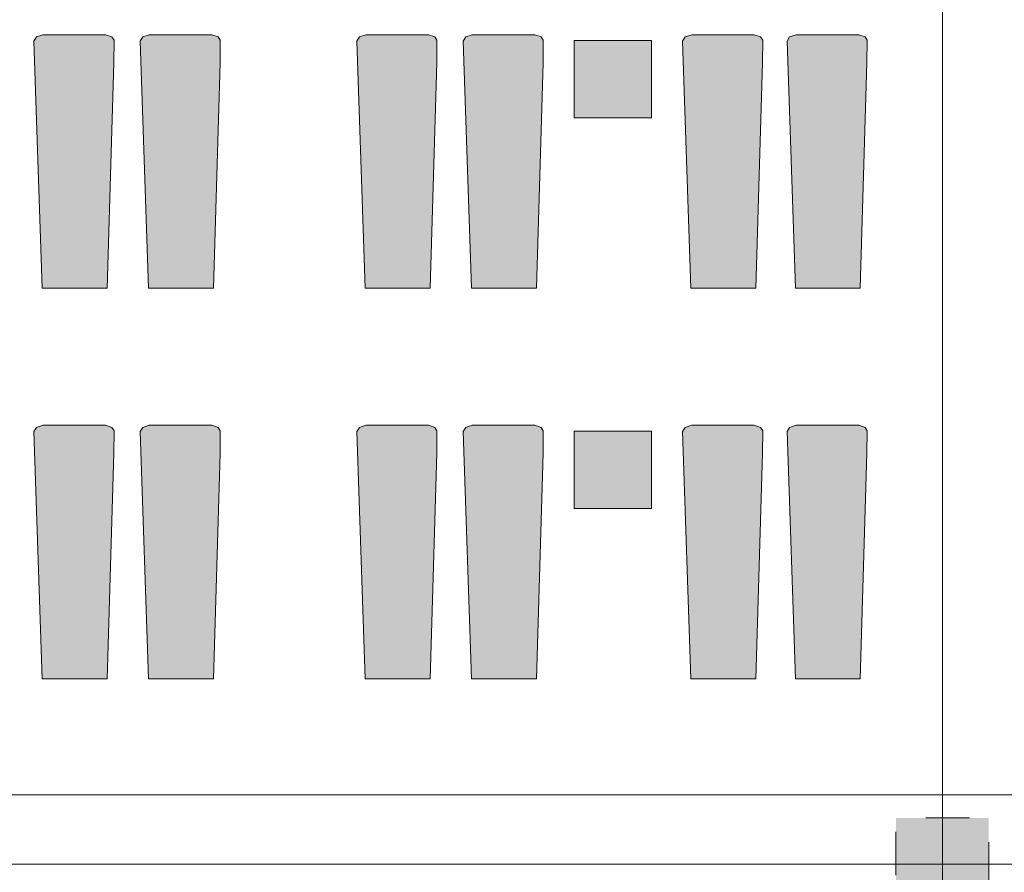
# Model space of a CAD drawing. Header units: millimetres. Extents: x -14761 to 157739, y -22400 to 107990.
# Tile 212 of 256: x 129033 to 135401, y 35948 to 41462. Entities that reach past the tile are written whole.
import ezdxf

# ---------------------------------------------------------------- set-up
doc = ezdxf.new("R2010")
doc.units = ezdxf.units.MM
doc.header["$MEASUREMENT"] = 0
doc.linetypes.add('Штриховая', pattern=[564.444447, 282.222223, -282.222223])
for name, color, linetype in [('Интерьер - лежаки 2', 7, 'Continuous'), ('Конструктив - Колонны', 7, 'Continuous'), ('Элемент Модели - Зона', 7, 'Continuous'), ('Элемент Модели - Оси', 7, 'Continuous')]:
    doc.layers.add(name, color=color, linetype=linetype)

msp = doc.modelspace()

# ---------------------------------------------------------------- hatches: boundary and pattern name
at = {"layer": 'Интерьер - лежаки 2', "linetype": 'Continuous', "lineweight": 0, "true_color": 0xffffff}
for points in [[(129641.4, 41184.4), (129643.3, 41329.6), (129629.1, 41351), (129588.4, 41365.5), (129183.6, 41365.5), (129141.7, 41351), (129125, 41324.1), (129178.4, 39725.5), (129598.4, 39725.5)], [(130328.8, 41184.4), (130330.7, 41329.6), (130316.5, 41351), (130275.8, 41365.5), (129870.9, 41365.5), (129829.1, 41351), (129812.4, 41324.1), (129865.8, 39725.5), (130285.8, 39725.5)], [(131730.1, 41184.4), (131731.9, 41329.6), (131717.8, 41351), (131677.1, 41365.5), (131272.2, 41365.5), (131230.4, 41351), (131213.6, 41324.1), (131267.1, 39725.5), (131687.1, 39725.5)], [(132417.5, 41184.4), (132419.3, 41329.6), (132405.2, 41351), (132364.5, 41365.5), (131959.6, 41365.5), (131917.7, 41351), (131901, 41324.1), (131954.5, 39725.5), (132374.5, 39725.5)], [(133119, 40827.5), (133119, 41327.5), (132619, 41327.5), (132619, 40827.5)], [(133836.8, 41184.4), (133838.6, 41329.6), (133824.5, 41351), (133783.8, 41365.5), (133378.9, 41365.5), (133337.1, 41351), (133320.4, 41324.1), (133373.8, 39725.5), (133793.8, 39725.5)], [(134512.3, 41184.4), (134514.1, 41329.6), (134500, 41351), (134459.3, 41365.5), (134054.4, 41365.5), (134012.5, 41351), (133995.8, 41324.1), (134049.3, 39725.5), (134469.3, 39725.5)], [(129641.4, 38658.9), (129643.3, 38804.1), (129629.1, 38825.5), (129588.4, 38840), (129183.6, 38840), (129141.7, 38825.5), (129125, 38798.6), (129178.4, 37200), (129598.4, 37200)], [(130328.8, 38658.9), (130330.7, 38804.1), (130316.5, 38825.5), (130275.8, 38840), (129870.9, 38840), (129829.1, 38825.5), (129812.4, 38798.6), (129865.8, 37200), (130285.8, 37200)], [(131730.1, 38658.9), (131731.9, 38804.1), (131717.8, 38825.5), (131677.1, 38840), (131272.2, 38840), (131230.4, 38825.5), (131213.6, 38798.6), (131267.1, 37200), (131687.1, 37200)], [(132417.5, 38658.9), (132419.3, 38804.1), (132405.2, 38825.5), (132364.5, 38840), (131959.6, 38840), (131917.7, 38825.5), (131901, 38798.6), (131954.5, 37200), (132374.5, 37200)], [(133119, 38302), (133119, 38802), (132619, 38802), (132619, 38302)], [(133836.8, 38658.9), (133838.6, 38804.1), (133824.5, 38825.5), (133783.8, 38840), (133378.9, 38840), (133337.1, 38825.5), (133320.4, 38798.6), (133373.8, 37200), (133793.8, 37200)], [(134512.3, 38658.9), (134514.1, 38804.1), (134500, 38825.5), (134459.3, 38840), (134054.4, 38840), (134012.5, 38825.5), (133995.8, 38798.6), (134049.3, 37200), (134469.3, 37200)]]:
    msp.add_hatch(color=7, dxfattribs=at).paths.add_polyline_path(points)
at = {"layer": 'Конструктив - Колонны', "linetype": 'Continuous', "lineweight": 0, "true_color": 0x000000}
msp.add_hatch(color=18, dxfattribs=at).paths.add_polyline_path([(134700, 35825), (135300, 35825), (135300, 36300), (134700, 36300)])

# ---------------------------------------------------------------- linework, layer by layer
at = {"layer": 'Интерьер - лежаки 2', "color": 7, "linetype": 'Continuous', "lineweight": 15}
for p, q in [((132619, 40827.5), (132619, 41327.5)), ((132619, 41327.5), (133119, 41327.5)), ((133119, 41327.5), (133119, 40827.5)), ((133119, 40827.5), (132619, 40827.5)), ((132619, 38302), (132619, 38802)), ((132619, 38802), (133119, 38802)), ((133119, 38802), (133119, 38302)), ((133119, 38302), (132619, 38302))]:
    msp.add_line(p, q, dxfattribs=at)
at = {"layer": 'Интерьер - лежаки 2', "color": 7, "linetype": 'Continuous', "lineweight": 15, "flags": 128}
for points in [[(129641.4, 41184.4), (129643.3, 41329.6), (129629.1, 41351), (129588.4, 41365.5), (129183.6, 41365.5), (129141.7, 41351), (129125, 41324.1), (129178.4, 39725.5), (129598.4, 39725.5)], [(130328.8, 41184.4), (130330.7, 41329.6), (130316.5, 41351), (130275.8, 41365.5), (129870.9, 41365.5), (129829.1, 41351), (129812.4, 41324.1), (129865.8, 39725.5), (130285.8, 39725.5)], [(131730.1, 41184.4), (131731.9, 41329.6), (131717.8, 41351), (131677.1, 41365.5), (131272.2, 41365.5), (131230.4, 41351), (131213.6, 41324.1), (131267.1, 39725.5), (131687.1, 39725.5)], [(132417.5, 41184.4), (132419.3, 41329.6), (132405.2, 41351), (132364.5, 41365.5), (131959.6, 41365.5), (131917.7, 41351), (131901, 41324.1), (131954.5, 39725.5), (132374.5, 39725.5)], [(133836.8, 41184.4), (133838.6, 41329.6), (133824.5, 41351), (133783.8, 41365.5), (133378.9, 41365.5), (133337.1, 41351), (133320.4, 41324.1), (133373.8, 39725.5), (133793.8, 39725.5)], [(134512.3, 41184.4), (134514.1, 41329.6), (134500, 41351), (134459.3, 41365.5), (134054.4, 41365.5), (134012.5, 41351), (133995.8, 41324.1), (134049.3, 39725.5), (134469.3, 39725.5)], [(129641.4, 38658.9), (129643.3, 38804.1), (129629.1, 38825.5), (129588.4, 38840), (129183.6, 38840), (129141.7, 38825.5), (129125, 38798.6), (129178.4, 37200), (129598.4, 37200)], [(130328.8, 38658.9), (130330.7, 38804.1), (130316.5, 38825.5), (130275.8, 38840), (129870.9, 38840), (129829.1, 38825.5), (129812.4, 38798.6), (129865.8, 37200), (130285.8, 37200)], [(131730.1, 38658.9), (131731.9, 38804.1), (131717.8, 38825.5), (131677.1, 38840), (131272.2, 38840), (131230.4, 38825.5), (131213.6, 38798.6), (131267.1, 37200), (131687.1, 37200)], [(132417.5, 38658.9), (132419.3, 38804.1), (132405.2, 38825.5), (132364.5, 38840), (131959.6, 38840), (131917.7, 38825.5), (131901, 38798.6), (131954.5, 37200), (132374.5, 37200)], [(133836.8, 38658.9), (133838.6, 38804.1), (133824.5, 38825.5), (133783.8, 38840), (133378.9, 38840), (133337.1, 38825.5), (133320.4, 38798.6), (133373.8, 37200), (133793.8, 37200)], [(134512.3, 38658.9), (134514.1, 38804.1), (134500, 38825.5), (134459.3, 38840), (134054.4, 38840), (134012.5, 38825.5), (133995.8, 38798.6), (134049.3, 37200), (134469.3, 37200)]]:
    msp.add_lwpolyline(points, close=True, dxfattribs=at)
at = {"layer": 'Конструктив - Колонны', "color": 7, "linetype": 'Continuous', "lineweight": 15}
for p, q in [((135000, 36080), (135000, 36380)), ((134920, 36000), (134620, 36000)), ((135080, 36000), (135380, 36000))]:
    msp.add_line(p, q, dxfattribs=at)
msp.add_point((135000, 36000), dxfattribs=at)
at = {"layer": 'Элемент Модели - Зона', "color": 7, "linetype": 'Штриховая', "lineweight": 15, "flags": 128}
msp.add_lwpolyline([(120850, 18309.2), (120850, 18300.1), (122410, 18300.1), (122410, 18320.1), (125725, 18320.1), (125725, 24100), (125700, 24100), (125700, 25600), (125725, 25600), (125725, 26250), (125650, 26250), (125650, 27750), (125725, 27750), (125725, 28400), (125700, 28400), (125700, 29900), (125725, 29900), (125725, 35700), (125700, 35700), (125700, 36300), (126300, 36300), (126300, 35825), (134700, 35825), (134700, 36300), (135300, 36300), (135300, 35825), (141025, 35825), (141025, 45000), (138380.7, 45000), (135300, 45000), (135300, 44700), (134700, 44700), (134700, 45000), (126300, 45000), (126300, 44700), (125700, 44700), (125700, 45000), (122696.3, 45000), (122696.3, 42752.3), (124332.5, 42752.3), (124332.5, 39578.1), (122696.3, 39578.1), (122696.3, 37205.1), (120850, 37205.1)], close=True, dxfattribs=at)
at = {"layer": 'Элемент Модели - Оси', "color": 7, "linetype": 'Continuous', "lineweight": 15}
for p, q in [((135000, 92200), (135000, -1975)), ((-12760.6, 36450), (155650, 36450)), ((-12153.2, 36000), (155042.6, 36000))]:
    msp.add_line(p, q, dxfattribs=at)

doc.saveas('drawing.dxf')
